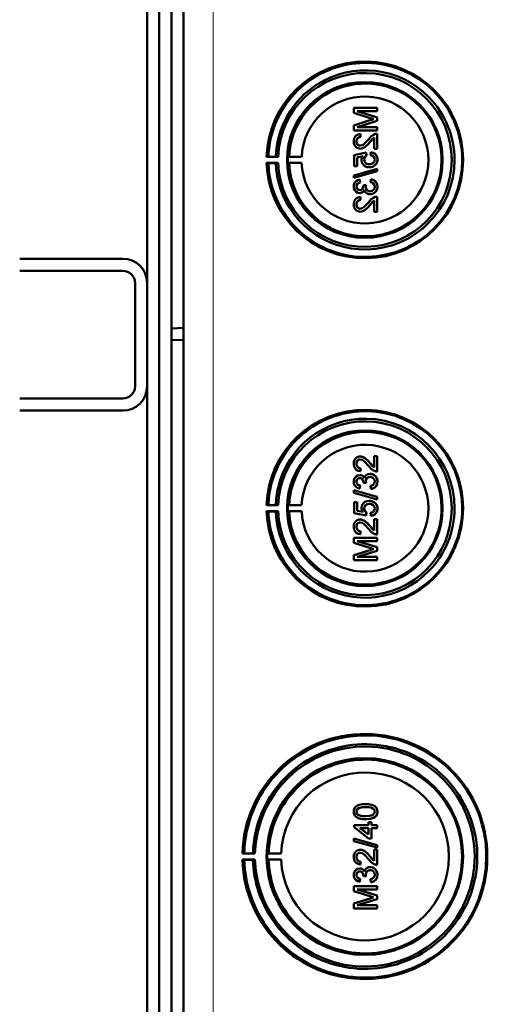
# Model space of a CAD drawing. Extents: x -1358 to 1757, y -1516 to 612.
# Tile 10 of 82: x 441 to 518, y -1279 to -1117. Entities that reach past the tile are written whole.
import ezdxf

# ---------------------------------------------------------------- set-up
doc = ezdxf.new("R2010")
doc.units = 0

msp = doc.modelspace()

# ---------------------------------------------------------------- linework, layer by layer
at = {"color": 7, "lineweight": 50}
for p, q in [((467.79, -1342.17), (467.79, -994.68)), ((465.79, -1021.74), (465.79, -1167.49)), ((461.79, -1160.02), (461.79, -1030.02)), ((463.79, -1291.61), (463.79, -1045.23)), ((499.67, -1131.18), (495.82, -1131.18)), ((495.82, -1132), (495.82, -1131.18)), ((499.67, -1131.18), (499.68, -1131.18)), ((499.67, -1131.18), (499.67, -1131.72)), ((499.68, -1131.18), (499.68, -1131.72)), ((495.82, -1132), (498.52, -1132.86)), ((499.67, -1132.75), (496.41, -1131.72)), ((496.41, -1131.72), (499.67, -1131.72)), ((499.68, -1132.75), (496.42, -1131.72)), ((499.67, -1131.72), (499.68, -1131.72)), ((499.67, -1132.75), (499.68, -1132.75)), ((499.67, -1132.75), (499.67, -1133.31)), ((499.68, -1132.75), (499.68, -1133.31)), ((498.48, -1133.22), (495.82, -1134.08)), ((495.82, -1134.89), (495.82, -1134.08)), ((496.41, -1134.34), (499.67, -1133.31)), ((499.67, -1134.34), (496.41, -1134.34)), ((496.42, -1134.34), (499.68, -1133.31)), ((499.67, -1133.31), (499.68, -1133.31)), ((499.67, -1134.34), (499.68, -1134.34)), ((499.67, -1134.34), (499.67, -1134.89)), ((499.68, -1134.34), (499.68, -1134.89)), ((495.82, -1134.89), (499.67, -1134.89)), ((496.91, -1135.48), (496.91, -1135.48)), ((496.96, -1135.97), (496.91, -1135.48)), ((496.96, -1135.97), (496.91, -1135.48)), ((496.96, -1135.97), (496.96, -1135.97)), ((498.47, -1136.83), (499.18, -1136.07)), ((499.18, -1137.95), (499.18, -1136.06)), ((499.67, -1134.89), (499.68, -1134.89)), ((499.67, -1135.43), (499.68, -1135.43)), ((499.67, -1135.43), (499.67, -1137.95)), ((499.68, -1135.43), (499.68, -1137.95)), ((496.26, -1136.7), (496.27, -1136.7)), ((496.88, -1137.9), (496.89, -1137.9)), ((498.46, -1136.83), (498.47, -1136.83)), ((499.18, -1137.95), (499.67, -1137.95)), ((499.67, -1137.95), (499.68, -1137.95)), ((481.77, -1139.2), (481.46, -1139.25)), ((481.46, -1139.25), (483.35, -1139.25)), ((482.97, -1139.22), (481.77, -1139.2)), ((483.35, -1139.25), (482.97, -1139.22)), ((485.17, -1139.22), (484.96, -1139.25)), ((484.96, -1139.25), (487.24, -1139.25)), ((487.24, -1139.25), (485.17, -1139.22)), ((497.84, -1138.54), (495.87, -1138.94)), ((495.87, -1140.76), (495.87, -1138.94)), ((496.36, -1139.34), (497.36, -1139.14)), ((496.36, -1139.34), (496.37, -1139.34)), ((496.36, -1139.34), (496.36, -1140.76)), ((496.37, -1139.34), (497.37, -1139.14)), ((496.37, -1139.34), (496.37, -1140.76)), ((497.84, -1138.54), (497.85, -1138.54)), ((497.89, -1139.03), (497.84, -1138.54)), ((497.9, -1139.03), (497.85, -1138.54)), ((497.89, -1139.03), (497.9, -1139.03)), ((498.63, -1138.49), (498.59, -1138.98)), ((498.63, -1138.49), (498.64, -1138.49)), ((481.77, -1140.3), (481.46, -1140.25)), ((481.46, -1140.25), (483.35, -1140.25)), ((482.97, -1140.28), (481.77, -1140.3)), ((483.35, -1140.25), (482.97, -1140.28)), ((485.17, -1140.28), (484.96, -1140.25)), ((484.96, -1140.25), (487.24, -1140.25)), ((487.24, -1140.25), (485.17, -1140.28)), ((499.67, -1141.21), (495.82, -1142.29)), ((495.87, -1140.76), (496.36, -1140.76)), ((496.36, -1140.76), (496.37, -1140.76)), ((497.55, -1139.69), (497.56, -1139.69)), ((498.35, -1140.96), (498.36, -1140.96)), ((499.25, -1140.67), (499.26, -1140.67)), ((499.67, -1141.21), (499.68, -1141.21)), ((499.67, -1141.21), (499.67, -1141.62)), ((499.68, -1141.21), (499.68, -1141.62)), ((499.72, -1139.69), (499.73, -1139.69)), ((495.82, -1142.7), (499.67, -1141.62)), ((495.82, -1142.7), (495.82, -1142.29)), ((495.82, -1142.7), (495.83, -1142.7)), ((495.83, -1142.7), (499.68, -1141.62)), ((499.67, -1141.62), (499.68, -1141.62)), ((496.26, -1144.13), (496.27, -1144.13)), ((496.81, -1142.99), (496.82, -1142.98)), ((496.86, -1143.48), (496.81, -1142.99)), ((496.86, -1143.48), (496.82, -1142.99)), ((496.86, -1143.48), (496.86, -1143.48)), ((497.84, -1143.87), (497.4, -1143.92)), ((497.4, -1143.92), (497.41, -1143.99)), ((497.79, -1144.19), (497.8, -1144.19)), ((497.84, -1143.87), (497.85, -1143.87)), ((498.63, -1142.94), (498.59, -1143.43)), ((498.63, -1142.94), (498.64, -1142.94)), ((499.72, -1144.13), (499.73, -1144.13)), ((496.8, -1145.21), (496.81, -1145.21)), ((496.91, -1145.85), (496.91, -1145.85)), ((496.96, -1146.34), (496.91, -1145.85)), ((496.96, -1146.34), (496.91, -1145.85)), ((498.51, -1145.41), (498.52, -1145.41)), ((499.67, -1145.8), (499.68, -1145.8)), ((499.67, -1145.8), (499.67, -1148.32)), ((499.68, -1145.8), (499.68, -1148.32)), ((496.26, -1147.07), (496.27, -1147.07)), ((496.96, -1146.34), (496.96, -1146.34)), ((498.46, -1147.2), (498.47, -1147.2)), ((498.47, -1147.2), (499.18, -1146.44)), ((499.18, -1148.32), (499.18, -1146.44)), ((496.88, -1148.27), (496.89, -1148.27)), ((499.18, -1148.32), (499.67, -1148.32)), ((499.67, -1148.32), (499.68, -1148.32)), ((440.79, -1156.02), (457.79, -1156.02)), ((440.79, -1158.02), (457.79, -1158.02)), ((459.79, -1177.02), (459.79, -1160.02)), ((461.79, -1177.02), (461.79, -1160.02)), ((465.79, -1167.49), (467.79, -1167.42)), ((465.79, -1167.49), (465.79, -1169.35)), ((465.79, -1169.35), (465.79, -1315.11)), ((465.79, -1169.35), (467.79, -1169.42)), ((461.79, -1307.02), (461.79, -1177.02)), ((457.79, -1179.02), (440.79, -1179.02)), ((457.79, -1181.02), (440.79, -1181.02)), ((496.26, -1189.77), (496.27, -1189.77)), ((496.88, -1188.58), (496.89, -1188.58)), ((498.46, -1189.64), (498.47, -1189.64)), ((498.47, -1189.64), (499.18, -1190.4)), ((499.18, -1188.53), (499.67, -1188.53)), ((499.18, -1190.41), (499.18, -1188.53)), ((499.67, -1188.53), (499.67, -1191.05)), ((499.67, -1188.53), (499.68, -1188.53)), ((499.68, -1188.53), (499.68, -1191.05)), ((496.96, -1190.5), (496.91, -1191)), ((496.96, -1190.5), (496.91, -1191)), ((496.91, -1191), (496.91, -1191)), ((496.96, -1190.5), (496.96, -1190.5)), ((498.51, -1191.44), (498.52, -1191.44)), ((499.67, -1191.05), (499.68, -1191.05)), ((496.26, -1192.72), (496.27, -1192.72)), ((496.8, -1191.64), (496.81, -1191.64)), ((497.4, -1192.93), (497.41, -1192.85)), ((497.84, -1192.98), (497.4, -1192.93)), ((497.79, -1192.66), (497.8, -1192.66)), ((497.84, -1192.98), (497.85, -1192.98)), ((499.72, -1192.71), (499.73, -1192.71)), ((495.82, -1194.14), (499.67, -1195.23)), ((495.82, -1194.55), (495.82, -1194.14)), ((495.82, -1194.14), (495.83, -1194.14)), ((499.67, -1195.64), (495.82, -1194.55)), ((495.83, -1194.14), (499.68, -1195.23)), ((496.86, -1193.37), (496.81, -1193.86)), ((496.81, -1193.86), (496.82, -1193.86)), ((496.86, -1193.37), (496.82, -1193.86)), ((496.86, -1193.37), (496.86, -1193.37)), ((498.63, -1193.91), (498.59, -1193.42)), ((498.63, -1193.91), (498.64, -1193.91)), ((495.87, -1196.08), (496.36, -1196.08)), ((495.87, -1197.91), (495.87, -1196.08)), ((496.36, -1196.08), (496.36, -1197.51)), ((496.36, -1196.08), (496.37, -1196.08)), ((496.37, -1196.08), (496.37, -1197.51)), ((498.35, -1195.89), (498.36, -1195.89)), ((499.25, -1196.18), (499.26, -1196.18)), ((499.67, -1195.23), (499.67, -1195.64)), ((499.67, -1195.23), (499.68, -1195.23)), ((499.67, -1195.64), (499.68, -1195.64)), ((499.68, -1195.23), (499.68, -1195.64)), ((481.77, -1196.55), (481.46, -1196.6)), ((481.46, -1196.6), (483.35, -1196.6)), ((481.77, -1197.64), (481.46, -1197.6)), ((481.46, -1197.6), (483.35, -1197.6)), ((482.97, -1196.57), (481.77, -1196.55)), ((482.97, -1197.62), (481.77, -1197.64)), ((483.35, -1196.6), (482.97, -1196.57)), ((483.35, -1197.6), (482.97, -1197.62)), ((485.17, -1196.56), (484.96, -1196.6)), ((484.96, -1196.6), (487.24, -1196.6)), ((485.17, -1197.63), (484.96, -1197.6)), ((484.96, -1197.6), (487.24, -1197.6)), ((487.24, -1196.6), (485.17, -1196.56)), ((487.24, -1197.6), (485.17, -1197.63)), ((497.84, -1198.31), (495.87, -1197.91)), ((496.36, -1197.51), (497.36, -1197.7)), ((496.36, -1197.51), (496.37, -1197.51)), ((496.37, -1197.51), (497.37, -1197.7)), ((497.55, -1197.15), (497.56, -1197.15)), ((497.89, -1197.81), (497.84, -1198.31)), ((497.9, -1197.81), (497.85, -1198.31)), ((497.89, -1197.81), (497.9, -1197.81)), ((498.63, -1198.36), (498.59, -1197.86)), ((499.72, -1197.16), (499.73, -1197.16)), ((496.88, -1198.95), (496.89, -1198.95)), ((497.84, -1198.31), (497.85, -1198.31)), ((498.63, -1198.36), (498.64, -1198.36)), ((499.18, -1200.78), (499.18, -1198.9)), ((499.18, -1198.9), (499.67, -1198.9)), ((499.67, -1198.9), (499.67, -1201.42)), ((499.67, -1198.9), (499.68, -1198.9)), ((499.68, -1198.9), (499.68, -1201.42)), ((496.26, -1200.14), (496.27, -1200.14)), ((496.96, -1200.87), (496.91, -1201.37)), ((496.96, -1200.87), (496.91, -1201.37)), ((496.96, -1200.87), (496.96, -1200.87)), ((498.46, -1200.02), (498.47, -1200.02)), ((498.47, -1200.02), (499.18, -1200.78)), ((495.82, -1201.96), (499.67, -1201.96)), ((495.82, -1202.77), (495.82, -1201.96)), ((498.48, -1203.62), (495.82, -1202.77)), ((496.41, -1202.5), (499.67, -1203.53)), ((499.67, -1202.5), (496.41, -1202.5)), ((496.42, -1202.5), (499.68, -1203.53)), ((496.91, -1201.37), (496.91, -1201.37)), ((499.67, -1201.42), (499.68, -1201.42)), ((499.67, -1201.96), (499.67, -1202.5)), ((499.67, -1201.96), (499.68, -1201.96)), ((499.67, -1202.5), (499.68, -1202.5)), ((499.68, -1201.96), (499.68, -1202.5)), ((495.82, -1204.85), (498.52, -1203.99)), ((499.67, -1204.1), (496.41, -1205.12)), ((499.68, -1204.1), (496.42, -1205.12)), ((499.67, -1203.53), (499.67, -1204.1)), ((499.67, -1203.53), (499.68, -1203.53)), ((499.67, -1204.1), (499.68, -1204.1)), ((499.68, -1203.53), (499.68, -1204.1)), ((495.82, -1205.66), (495.82, -1204.85)), ((499.67, -1205.66), (495.82, -1205.66)), ((496.41, -1205.12), (499.67, -1205.12)), ((499.67, -1205.12), (499.67, -1205.66)), ((499.67, -1205.12), (499.68, -1205.12)), ((499.67, -1205.66), (499.68, -1205.66)), ((499.68, -1205.12), (499.68, -1205.66)), ((497.77, -1245.82), (497.78, -1245.82)), ((496.26, -1247.06), (496.27, -1247.06)), ((496.53, -1247.57), (496.53, -1247.57)), ((499.35, -1247.92), (499.36, -1247.92)), ((499.72, -1247.06), (499.73, -1247.06)), ((495.87, -1249.28), (498.24, -1249.28)), ((495.87, -1249.63), (495.87, -1249.28)), ((498.24, -1251.45), (495.87, -1249.63)), ((496.85, -1249.77), (498.24, -1250.84)), ((498.24, -1249.77), (496.85, -1249.77)), ((496.86, -1249.77), (498.25, -1250.84)), ((497.77, -1248.29), (497.78, -1248.29)), ((498.24, -1248.79), (498.73, -1248.79)), ((498.24, -1249.28), (498.24, -1248.79)), ((498.24, -1250.84), (498.24, -1249.77)), ((498.73, -1248.79), (498.73, -1249.28)), ((498.73, -1248.79), (498.74, -1248.79)), ((498.73, -1249.28), (499.67, -1249.28)), ((498.73, -1249.77), (498.73, -1251.45)), ((499.67, -1249.77), (498.73, -1249.77)), ((498.74, -1248.79), (498.74, -1249.28)), ((498.74, -1249.77), (498.74, -1251.45)), ((499.67, -1249.28), (499.67, -1249.77)), ((499.67, -1249.28), (499.68, -1249.28)), ((499.67, -1249.77), (499.68, -1249.77)), ((499.68, -1249.28), (499.68, -1249.77)), ((495.82, -1251.49), (499.67, -1252.58)), ((495.82, -1251.9), (495.82, -1251.49)), ((495.82, -1251.49), (495.83, -1251.49)), ((495.83, -1251.49), (499.68, -1252.58)), ((498.73, -1251.45), (498.24, -1251.45)), ((498.73, -1251.45), (498.74, -1251.45)), ((499.67, -1252.98), (495.82, -1251.9)), ((499.67, -1252.58), (499.67, -1252.98)), ((499.67, -1252.58), (499.68, -1252.58)), ((499.67, -1252.98), (499.68, -1252.98)), ((499.68, -1252.58), (499.68, -1252.98)), ((477.79, -1253.89), (477.49, -1253.94)), ((477.49, -1253.94), (479.55, -1253.94)), ((479.21, -1253.92), (477.79, -1253.89)), ((479.55, -1253.94), (479.21, -1253.92)), ((481.79, -1253.91), (481.58, -1253.94)), ((481.58, -1253.94), (483.86, -1253.94)), ((483.86, -1253.94), (481.79, -1253.91)), ((496.26, -1254.53), (496.27, -1254.53)), ((496.88, -1253.33), (496.89, -1253.33)), ((498.46, -1254.4), (498.47, -1254.4)), ((498.47, -1254.4), (499.18, -1255.16)), ((499.18, -1255.16), (499.18, -1253.28)), ((499.18, -1253.28), (499.67, -1253.28)), ((499.67, -1253.28), (499.67, -1255.8)), ((499.67, -1253.28), (499.68, -1253.28)), ((499.68, -1253.28), (499.68, -1255.8)), ((477.49, -1254.94), (477.79, -1254.99)), ((479.55, -1254.94), (477.49, -1254.94)), ((477.79, -1254.99), (479.21, -1254.96)), ((479.21, -1254.96), (479.55, -1254.94)), ((481.79, -1254.97), (481.58, -1254.94)), ((481.58, -1254.94), (483.86, -1254.94)), ((483.86, -1254.94), (481.79, -1254.97)), ((496.95, -1255.26), (496.9, -1255.75)), ((496.9, -1255.75), (496.91, -1255.75)), ((496.96, -1255.26), (496.91, -1255.75)), ((496.95, -1255.26), (496.96, -1255.26)), ((498.51, -1256.19), (498.52, -1256.19)), ((499.67, -1255.8), (499.68, -1255.8)), ((496.26, -1257.47), (496.27, -1257.47)), ((496.8, -1256.39), (496.8, -1256.39)), ((497.4, -1257.68), (497.4, -1257.61)), ((497.84, -1257.73), (497.4, -1257.68)), ((497.79, -1257.41), (497.8, -1257.41)), ((497.84, -1257.73), (497.85, -1257.73)), ((499.72, -1257.47), (499.73, -1257.47)), ((495.82, -1259.31), (499.67, -1259.31)), ((495.82, -1260.12), (495.82, -1259.31)), ((496.86, -1258.12), (496.81, -1258.61)), ((496.85, -1258.12), (496.81, -1258.61)), ((496.81, -1258.61), (496.81, -1258.62)), ((496.85, -1258.12), (496.86, -1258.12)), ((498.63, -1258.66), (498.58, -1258.17)), ((498.63, -1258.66), (498.64, -1258.66)), ((499.67, -1259.31), (499.67, -1259.85)), ((499.67, -1259.31), (499.68, -1259.31)), ((499.68, -1259.31), (499.68, -1259.85)), ((498.47, -1260.97), (495.82, -1260.12)), ((496.41, -1259.85), (499.67, -1260.88)), ((499.67, -1259.85), (496.41, -1259.85)), ((496.42, -1259.85), (499.68, -1260.88)), ((499.67, -1259.85), (499.68, -1259.85)), ((499.67, -1260.88), (499.67, -1261.44)), ((499.67, -1260.88), (499.68, -1260.88)), ((499.68, -1260.88), (499.68, -1261.44)), ((495.82, -1262.19), (498.52, -1261.33)), ((495.82, -1263.01), (495.82, -1262.19)), ((499.67, -1261.44), (496.41, -1262.47)), ((496.41, -1262.47), (499.67, -1262.47)), ((499.68, -1261.44), (496.42, -1262.47)), ((499.67, -1261.44), (499.68, -1261.44)), ((499.67, -1262.47), (499.67, -1263.01)), ((499.67, -1262.47), (499.68, -1262.47)), ((499.68, -1262.47), (499.68, -1263.01)), ((499.67, -1263.01), (495.82, -1263.01)), ((499.67, -1263.01), (499.68, -1263.01))]:
    msp.add_line(p, q, dxfattribs=at)
at = {"color": 7, "lineweight": 18}
msp.add_line((472.66, -1342.17), (472.66, -994.68), dxfattribs=at)
at = {"color": 7, "lineweight": 50}
for points in [[(496.91, -1135.48), (496.55, -1135.55), (496.22, -1135.73), (496.09, -1135.86), (495.91, -1136.18), (495.83, -1136.54), (495.82, -1136.71)], [(496.26, -1136.7), (496.32, -1136.37), (496.45, -1136.18), (496.63, -1136.04), (496.85, -1135.98), (496.96, -1135.97)], [(496.27, -1136.7), (496.3, -1136.48), (496.36, -1136.31), (496.53, -1136.1), (496.77, -1135.99), (496.96, -1135.97)], [(498.23, -1136.37), (497.65, -1137.01), (497.51, -1137.13), (497.22, -1137.32), (496.89, -1137.4)], [(499.33, -1135.48), (499.07, -1135.6), (498.71, -1135.84), (498.23, -1136.37)], [(498.46, -1136.83), (498.87, -1136.35), (499.18, -1136.06)], [(495.82, -1136.71), (495.86, -1137.07), (495.99, -1137.4), (496.16, -1137.61), (496.37, -1137.77), (496.71, -1137.89), (496.88, -1137.9)], [(496.89, -1137.4), (496.68, -1137.37), (496.5, -1137.26), (496.36, -1137.1), (496.29, -1136.91), (496.26, -1136.7)], [(496.9, -1137.4), (496.69, -1137.37), (496.54, -1137.29), (496.41, -1137.16), (496.32, -1137.01), (496.27, -1136.7)], [(496.88, -1137.9), (497.08, -1137.88), (497.45, -1137.76), (497.78, -1137.54), (498.07, -1137.27), (498.46, -1136.83)], [(496.89, -1137.9), (497.18, -1137.86), (497.52, -1137.73), (497.78, -1137.55), (498.19, -1137.15), (498.47, -1136.83)], [(497.36, -1139.14), (497.2, -1139.4), (497.12, -1139.68), (497.1, -1139.83)], [(497.55, -1139.69), (497.6, -1139.39), (497.72, -1139.19), (497.89, -1139.03)], [(497.56, -1139.69), (497.57, -1139.54), (497.68, -1139.25), (497.9, -1139.03)], [(498.59, -1138.98), (498.8, -1139.03), (499, -1139.13), (499.08, -1139.2), (499.25, -1139.48), (499.28, -1139.69)], [(499.72, -1139.69), (499.71, -1139.51), (499.62, -1139.16), (499.54, -1139), (499.29, -1138.74), (498.98, -1138.57), (498.63, -1138.49)], [(499.73, -1139.69), (499.69, -1139.33), (499.53, -1138.99), (499.27, -1138.71), (499.04, -1138.58), (498.64, -1138.49)], [(497.1, -1139.83), (497.16, -1140.2), (497.35, -1140.53), (497.64, -1140.77), (497.99, -1140.92), (498.35, -1140.96)], [(498.38, -1140.47), (498.12, -1140.44), (498, -1140.41), (497.77, -1140.27), (497.69, -1140.18), (497.58, -1139.94), (497.55, -1139.69)], [(498.35, -1140.96), (498.64, -1140.94), (499.01, -1140.82), (499.25, -1140.67)], [(498.36, -1140.96), (498.56, -1140.95), (498.92, -1140.86), (499.26, -1140.67)], [(499.28, -1139.69), (499.24, -1139.96), (499.1, -1140.19), (499.01, -1140.28), (498.77, -1140.41), (498.51, -1140.46), (498.38, -1140.47)], [(499.25, -1140.67), (499.49, -1140.43), (499.61, -1140.23), (499.68, -1140.02), (499.72, -1139.69)], [(499.26, -1140.67), (499.43, -1140.52), (499.56, -1140.33), (499.66, -1140.13), (499.71, -1139.91), (499.73, -1139.69)], [(496.81, -1142.99), (496.49, -1143.08), (496.21, -1143.24), (495.99, -1143.49), (495.86, -1143.79), (495.82, -1144.11)], [(495.82, -1144.11), (495.86, -1144.44), (495.99, -1144.74), (496.2, -1144.99), (496.48, -1145.15), (496.8, -1145.21)], [(496.26, -1144.13), (496.29, -1143.94), (496.43, -1143.68), (496.58, -1143.57), (496.86, -1143.48)], [(496.82, -1144.71), (496.64, -1144.69), (496.48, -1144.6), (496.31, -1144.39), (496.26, -1144.13)], [(496.27, -1144.13), (496.3, -1143.94), (496.37, -1143.77), (496.49, -1143.63), (496.65, -1143.54), (496.86, -1143.48)], [(496.82, -1144.71), (496.65, -1144.69), (496.43, -1144.55), (496.3, -1144.34), (496.27, -1144.13)], [(497.41, -1143.99), (497.38, -1144.2), (497.26, -1144.49), (497.11, -1144.64), (497.02, -1144.68), (496.82, -1144.71)], [(498.51, -1144.91), (498.28, -1144.88), (498.08, -1144.78), (497.99, -1144.7), (497.86, -1144.52), (497.8, -1144.3), (497.79, -1144.19)], [(498.52, -1144.91), (498.29, -1144.88), (498.12, -1144.8), (497.92, -1144.61), (497.81, -1144.33), (497.8, -1144.19)], [(498.51, -1145.41), (498.71, -1145.39), (499.08, -1145.27), (499.39, -1145.03), (499.61, -1144.7), (499.71, -1144.32), (499.72, -1144.13)], [(499.28, -1144.15), (499.27, -1144.27), (499.2, -1144.51), (499.06, -1144.7), (498.86, -1144.84), (498.62, -1144.91), (498.51, -1144.91)], [(498.52, -1145.41), (498.91, -1145.35), (499.14, -1145.24), (499.35, -1145.08), (499.51, -1144.88), (499.68, -1144.52), (499.73, -1144.13)], [(498.59, -1143.43), (498.8, -1143.49), (499, -1143.59), (499.21, -1143.83), (499.28, -1144.15)], [(499.72, -1144.13), (499.68, -1143.78), (499.53, -1143.45), (499.29, -1143.19), (499.14, -1143.09), (498.8, -1142.96), (498.63, -1142.94)], [(499.73, -1144.13), (499.69, -1143.79), (499.6, -1143.56), (499.46, -1143.34), (499.19, -1143.11), (498.84, -1142.97), (498.64, -1142.94)], [(496.91, -1145.85), (496.55, -1145.93), (496.22, -1146.1), (496.09, -1146.23), (495.91, -1146.55), (495.83, -1146.91), (495.82, -1147.08)], [(496.8, -1145.21), (496.99, -1145.19), (497.18, -1145.11), (497.34, -1145), (497.52, -1144.77), (497.56, -1144.68)], [(496.81, -1145.21), (497, -1145.19), (497.18, -1145.12), (497.35, -1145), (497.47, -1144.85), (497.57, -1144.69)], [(497.56, -1144.68), (497.65, -1144.93), (497.8, -1145.14), (498.01, -1145.29), (498.26, -1145.38), (498.51, -1145.41)], [(499.33, -1145.85), (499.07, -1145.97), (498.71, -1146.21), (498.23, -1146.74)], [(495.82, -1147.08), (495.86, -1147.44), (495.99, -1147.77), (496.16, -1147.98), (496.37, -1148.14), (496.71, -1148.26), (496.88, -1148.27)], [(496.26, -1147.07), (496.32, -1146.74), (496.45, -1146.55), (496.63, -1146.41), (496.85, -1146.35), (496.96, -1146.34)], [(496.89, -1147.78), (496.68, -1147.74), (496.5, -1147.64), (496.36, -1147.47), (496.29, -1147.28), (496.26, -1147.07)], [(496.27, -1147.07), (496.3, -1146.85), (496.36, -1146.68), (496.53, -1146.48), (496.77, -1146.36), (496.96, -1146.34)], [(496.9, -1147.78), (496.69, -1147.74), (496.54, -1147.66), (496.41, -1147.53), (496.32, -1147.38), (496.27, -1147.07)], [(496.88, -1148.27), (497.08, -1148.25), (497.45, -1148.13), (497.78, -1147.91), (498.07, -1147.64), (498.46, -1147.2)], [(498.23, -1146.74), (497.65, -1147.38), (497.51, -1147.5), (497.22, -1147.69), (496.89, -1147.78)], [(496.89, -1148.27), (497.18, -1148.24), (497.52, -1148.1), (497.78, -1147.92), (498.19, -1147.52), (498.47, -1147.2)], [(498.46, -1147.2), (498.87, -1146.72), (499.18, -1146.44)], [(495.82, -1189.76), (495.86, -1189.41), (495.99, -1189.07), (496.16, -1188.86), (496.37, -1188.7), (496.71, -1188.59), (496.88, -1188.58)], [(496.91, -1191), (496.55, -1190.92), (496.22, -1190.75), (496.09, -1190.62), (495.91, -1190.3), (495.83, -1189.94), (495.82, -1189.76)], [(496.89, -1189.07), (496.68, -1189.1), (496.5, -1189.21), (496.36, -1189.37), (496.29, -1189.57), (496.26, -1189.77)], [(496.26, -1189.77), (496.32, -1190.11), (496.45, -1190.3), (496.63, -1190.43), (496.85, -1190.5), (496.96, -1190.5)], [(496.9, -1189.07), (496.69, -1189.1), (496.54, -1189.18), (496.41, -1189.32), (496.32, -1189.47), (496.27, -1189.77)], [(496.27, -1189.77), (496.3, -1189.99), (496.36, -1190.16), (496.53, -1190.37), (496.77, -1190.48), (496.96, -1190.5)], [(496.88, -1188.58), (497.08, -1188.59), (497.45, -1188.72), (497.78, -1188.94), (498.07, -1189.21), (498.46, -1189.64)], [(496.89, -1188.58), (497.18, -1188.61), (497.52, -1188.75), (497.78, -1188.93), (498.19, -1189.32), (498.47, -1189.64)], [(498.23, -1190.11), (497.65, -1189.46), (497.51, -1189.34), (497.22, -1189.15), (496.89, -1189.07)], [(498.46, -1189.64), (498.87, -1190.13), (499.18, -1190.41)], [(497.56, -1192.16), (497.65, -1191.92), (497.8, -1191.71), (498.01, -1191.55), (498.26, -1191.47), (498.51, -1191.44)], [(499.33, -1190.99), (499.07, -1190.88), (498.71, -1190.63), (498.23, -1190.11)], [(498.51, -1191.44), (498.71, -1191.45), (499.08, -1191.58), (499.39, -1191.82), (499.61, -1192.15), (499.71, -1192.52), (499.72, -1192.71)], [(498.52, -1191.44), (498.91, -1191.5), (499.14, -1191.61), (499.35, -1191.77), (499.51, -1191.96), (499.68, -1192.32), (499.73, -1192.71)], [(495.82, -1192.73), (495.86, -1192.41), (495.99, -1192.11), (496.2, -1191.86), (496.48, -1191.69), (496.8, -1191.64)], [(496.81, -1193.86), (496.49, -1193.77), (496.21, -1193.6), (495.99, -1193.36), (495.86, -1193.05), (495.82, -1192.73)], [(496.82, -1192.13), (496.64, -1192.16), (496.48, -1192.24), (496.31, -1192.46), (496.26, -1192.72)], [(496.26, -1192.72), (496.29, -1192.91), (496.43, -1193.16), (496.58, -1193.28), (496.86, -1193.37)], [(496.82, -1192.13), (496.65, -1192.16), (496.43, -1192.29), (496.3, -1192.5), (496.27, -1192.72)], [(496.27, -1192.72), (496.3, -1192.91), (496.37, -1193.08), (496.49, -1193.22), (496.65, -1193.31), (496.86, -1193.37)], [(496.8, -1191.64), (496.99, -1191.66), (497.18, -1191.73), (497.34, -1191.84), (497.52, -1192.08), (497.56, -1192.16)], [(496.81, -1191.64), (497, -1191.66), (497.18, -1191.73), (497.35, -1191.84), (497.47, -1191.99), (497.57, -1192.15)], [(497.41, -1192.85), (497.38, -1192.65), (497.26, -1192.36), (497.11, -1192.21), (497.02, -1192.16), (496.82, -1192.13)], [(498.51, -1191.93), (498.28, -1191.96), (498.08, -1192.07), (497.99, -1192.14), (497.86, -1192.33), (497.8, -1192.55), (497.79, -1192.66)], [(498.52, -1191.93), (498.29, -1191.97), (498.12, -1192.05), (497.92, -1192.24), (497.81, -1192.51), (497.8, -1192.66)], [(499.28, -1192.69), (499.27, -1192.57), (499.2, -1192.34), (499.06, -1192.14), (498.86, -1192.01), (498.62, -1191.94), (498.51, -1191.93)], [(498.59, -1193.42), (498.8, -1193.36), (499, -1193.26), (499.21, -1193.01), (499.28, -1192.69)], [(499.72, -1192.71), (499.68, -1193.07), (499.53, -1193.39), (499.29, -1193.66), (499.14, -1193.76), (498.8, -1193.88), (498.63, -1193.91)], [(499.73, -1192.71), (499.69, -1193.06), (499.6, -1193.29), (499.46, -1193.5), (499.19, -1193.73), (498.84, -1193.88), (498.64, -1193.91)], [(497.1, -1197.02), (497.16, -1196.65), (497.35, -1196.32), (497.64, -1196.07), (497.99, -1195.93), (498.35, -1195.89)], [(498.38, -1196.38), (498.12, -1196.41), (498, -1196.44), (497.77, -1196.57), (497.69, -1196.67), (497.58, -1196.9), (497.55, -1197.15)], [(498.39, -1196.38), (498.13, -1196.41), (497.87, -1196.51), (497.66, -1196.71), (497.59, -1196.9), (497.56, -1197.15)], [(498.35, -1195.89), (498.64, -1195.91), (499.01, -1196.03), (499.25, -1196.18)], [(498.36, -1195.89), (498.56, -1195.9), (498.92, -1195.99), (499.26, -1196.18)], [(499.28, -1197.16), (499.24, -1196.89), (499.1, -1196.66), (499.01, -1196.57), (498.77, -1196.44), (498.51, -1196.38), (498.38, -1196.38)], [(499.25, -1196.18), (499.49, -1196.42), (499.61, -1196.61), (499.68, -1196.82), (499.72, -1197.16)], [(499.26, -1196.18), (499.43, -1196.33), (499.56, -1196.51), (499.66, -1196.72), (499.71, -1196.94), (499.73, -1197.16)], [(497.36, -1197.7), (497.2, -1197.45), (497.12, -1197.16), (497.1, -1197.02)], [(497.55, -1197.15), (497.6, -1197.46), (497.72, -1197.66), (497.89, -1197.81)], [(497.56, -1197.15), (497.57, -1197.31), (497.68, -1197.6), (497.9, -1197.81)], [(498.59, -1197.86), (498.8, -1197.81), (499, -1197.72), (499.08, -1197.65), (499.25, -1197.37), (499.28, -1197.16)], [(499.72, -1197.16), (499.71, -1197.34), (499.62, -1197.68), (499.54, -1197.84), (499.29, -1198.11), (498.98, -1198.28), (498.63, -1198.36)], [(499.73, -1197.16), (499.69, -1197.51), (499.53, -1197.86), (499.27, -1198.13), (499.04, -1198.26), (498.64, -1198.36)], [(495.82, -1200.13), (495.86, -1199.78), (495.99, -1199.44), (496.16, -1199.23), (496.37, -1199.07), (496.71, -1198.96), (496.88, -1198.95)], [(496.89, -1199.44), (496.68, -1199.48), (496.5, -1199.58), (496.36, -1199.74), (496.29, -1199.94), (496.26, -1200.14)], [(496.9, -1199.44), (496.69, -1199.47), (496.54, -1199.55), (496.41, -1199.69), (496.32, -1199.84), (496.27, -1200.14)], [(496.88, -1198.95), (497.08, -1198.96), (497.45, -1199.09), (497.78, -1199.31), (498.07, -1199.58), (498.46, -1200.02)], [(496.89, -1198.95), (497.18, -1198.98), (497.52, -1199.12), (497.78, -1199.3), (498.19, -1199.7), (498.47, -1200.02)], [(498.23, -1200.48), (497.65, -1199.84), (497.51, -1199.72), (497.22, -1199.52), (496.89, -1199.44)], [(496.91, -1201.37), (496.55, -1201.29), (496.22, -1201.12), (496.09, -1200.99), (495.91, -1200.67), (495.83, -1200.31), (495.82, -1200.13)], [(496.26, -1200.14), (496.32, -1200.48), (496.45, -1200.67), (496.63, -1200.81), (496.85, -1200.87), (496.96, -1200.87)], [(496.27, -1200.14), (496.3, -1200.37), (496.36, -1200.54), (496.53, -1200.74), (496.77, -1200.85), (496.96, -1200.87)], [(499.33, -1201.37), (499.07, -1201.25), (498.71, -1201), (498.23, -1200.48)], [(498.46, -1200.02), (498.87, -1200.5), (499.18, -1200.78)], [(495.82, -1247.06), (495.84, -1246.8), (495.92, -1246.55), (496.07, -1246.32), (496.27, -1246.15), (496.42, -1246.06), (496.75, -1245.94), (497.26, -1245.84), (497.77, -1245.82)], [(497.77, -1246.32), (497.4, -1246.33), (497.08, -1246.36), (496.8, -1246.42), (496.67, -1246.46), (496.41, -1246.66), (496.28, -1246.92), (496.26, -1247.06)], [(497.78, -1246.32), (497.21, -1246.34), (496.84, -1246.41), (496.66, -1246.47), (496.5, -1246.57), (496.38, -1246.71), (496.28, -1246.97), (496.27, -1247.06)], [(497.77, -1245.82), (498.29, -1245.85), (498.81, -1245.94), (499.05, -1246.03), (499.28, -1246.16), (499.48, -1246.33), (499.62, -1246.56), (499.7, -1246.81), (499.72, -1247.06)], [(499.27, -1247.06), (499.25, -1246.88), (499.11, -1246.64), (498.86, -1246.46), (498.64, -1246.39), (498.33, -1246.34), (497.77, -1246.32)], [(497.78, -1245.82), (498.27, -1245.84), (498.45, -1245.86), (498.95, -1245.98), (499.3, -1246.16), (499.55, -1246.42), (499.69, -1246.75), (499.73, -1247.06)], [(497.77, -1248.29), (497.25, -1248.27), (496.73, -1248.17), (496.37, -1248.03), (496.26, -1247.96), (496.06, -1247.78), (495.92, -1247.56), (495.84, -1247.3), (495.82, -1247.06)], [(496.26, -1247.06), (496.27, -1247.18), (496.36, -1247.4), (496.53, -1247.57)], [(496.27, -1247.06), (496.29, -1247.24), (496.44, -1247.5), (496.53, -1247.57)], [(496.53, -1247.57), (496.93, -1247.73), (497.27, -1247.78), (497.78, -1247.8)], [(496.53, -1247.57), (496.87, -1247.71), (497.25, -1247.77), (497.77, -1247.8)], [(497.77, -1247.8), (498.43, -1247.76), (498.7, -1247.71), (498.83, -1247.67), (499.1, -1247.48), (499.25, -1247.25), (499.27, -1247.06)], [(499.35, -1247.92), (499.06, -1248.08), (498.59, -1248.22), (497.93, -1248.29), (497.77, -1248.29)], [(499.36, -1247.92), (498.93, -1248.14), (498.44, -1248.25), (497.78, -1248.29)], [(499.72, -1247.06), (499.66, -1247.44), (499.54, -1247.7), (499.35, -1247.92)], [(499.73, -1247.06), (499.67, -1247.44), (499.49, -1247.78), (499.36, -1247.92)], [(495.82, -1254.51), (495.86, -1254.16), (495.99, -1253.83), (496.16, -1253.62), (496.37, -1253.46), (496.71, -1253.34), (496.88, -1253.33)], [(496.9, -1255.75), (496.54, -1255.67), (496.22, -1255.5), (496.09, -1255.37), (495.9, -1255.05), (495.83, -1254.69), (495.82, -1254.51)], [(496.89, -1253.82), (496.68, -1253.86), (496.5, -1253.96), (496.36, -1254.13), (496.28, -1254.32), (496.26, -1254.53)], [(496.26, -1254.53), (496.32, -1254.86), (496.44, -1255.05), (496.63, -1255.19), (496.85, -1255.25), (496.95, -1255.26)], [(496.89, -1253.82), (496.69, -1253.86), (496.54, -1253.94), (496.41, -1254.07), (496.32, -1254.22), (496.27, -1254.53)], [(496.27, -1254.53), (496.29, -1254.75), (496.36, -1254.92), (496.53, -1255.12), (496.77, -1255.24), (496.96, -1255.26)], [(496.88, -1253.33), (497.08, -1253.35), (497.45, -1253.47), (497.78, -1253.69), (498.07, -1253.96), (498.46, -1254.4)], [(496.89, -1253.33), (497.18, -1253.36), (497.52, -1253.5), (497.78, -1253.68), (498.19, -1254.08), (498.47, -1254.4)], [(498.23, -1254.86), (497.64, -1254.22), (497.51, -1254.1), (497.22, -1253.91), (496.89, -1253.82)], [(498.46, -1254.4), (498.87, -1254.88), (499.18, -1255.16)], [(497.56, -1256.92), (497.65, -1256.67), (497.8, -1256.46), (498.01, -1256.31), (498.26, -1256.22), (498.51, -1256.19)], [(499.33, -1255.75), (499.06, -1255.63), (498.71, -1255.38), (498.23, -1254.86)], [(498.51, -1256.19), (498.71, -1256.21), (499.08, -1256.33), (499.39, -1256.57), (499.6, -1256.9), (499.71, -1257.28), (499.72, -1257.47)], [(498.52, -1256.19), (498.91, -1256.25), (499.14, -1256.36), (499.34, -1256.52), (499.51, -1256.72), (499.68, -1257.08), (499.73, -1257.47)], [(495.82, -1257.49), (495.86, -1257.16), (495.98, -1256.86), (496.2, -1256.61), (496.48, -1256.45), (496.8, -1256.39)], [(496.81, -1258.61), (496.49, -1258.52), (496.21, -1258.36), (495.99, -1258.11), (495.86, -1257.81), (495.82, -1257.49)], [(496.81, -1256.89), (496.64, -1256.91), (496.48, -1257), (496.31, -1257.21), (496.26, -1257.47)], [(496.26, -1257.47), (496.29, -1257.66), (496.43, -1257.92), (496.58, -1258.03), (496.85, -1258.12)], [(496.82, -1256.89), (496.65, -1256.91), (496.43, -1257.05), (496.3, -1257.26), (496.27, -1257.47)], [(496.27, -1257.47), (496.29, -1257.66), (496.37, -1257.83), (496.49, -1257.97), (496.65, -1258.06), (496.86, -1258.12)], [(496.8, -1256.39), (497, -1256.41), (497.18, -1256.48), (497.34, -1256.6), (497.47, -1256.75), (497.56, -1256.91)], [(496.8, -1256.39), (496.99, -1256.41), (497.18, -1256.49), (497.34, -1256.6), (497.52, -1256.83), (497.56, -1256.92)], [(497.4, -1257.61), (497.38, -1257.4), (497.26, -1257.11), (497.11, -1256.96), (497.02, -1256.92), (496.81, -1256.89)], [(498.51, -1256.69), (498.28, -1256.72), (498.08, -1256.82), (497.99, -1256.9), (497.86, -1257.08), (497.8, -1257.3), (497.79, -1257.41)], [(498.51, -1256.69), (498.28, -1256.72), (498.11, -1256.8), (497.92, -1256.99), (497.81, -1257.27), (497.8, -1257.41)], [(499.27, -1257.45), (499.27, -1257.33), (499.2, -1257.09), (499.06, -1256.9), (498.86, -1256.76), (498.62, -1256.69), (498.51, -1256.69)], [(498.58, -1258.17), (498.8, -1258.11), (498.99, -1258.01), (499.21, -1257.77), (499.27, -1257.45)], [(499.72, -1257.47), (499.67, -1257.82), (499.53, -1258.15), (499.29, -1258.41), (499.14, -1258.51), (498.8, -1258.64), (498.63, -1258.66)], [(499.73, -1257.47), (499.68, -1257.81), (499.6, -1258.04), (499.45, -1258.26), (499.18, -1258.49), (498.84, -1258.63), (498.64, -1258.66)]]:
    msp.add_lwpolyline(points, dxfattribs=at)
for centre, radius, start, end in [((497.72, -1139.74), 15.96, 83.4365, 122.3836), ((497.7, -1139.74), 14.73, 44.4655, 122.3234), ((497.72, -1139.74), 15.96, 44.4909, 83.4341), ((497.73, -1139.75), 15.97, 122.3846, 161.3177), ((497.7, -1139.75), 14.74, 122.3251, 177.9537), ((497.73, -1139.74), 12.56, 44.3738, 122.063), ((497.73, -1139.75), 12.57, 122.0669, 177.5759), ((497.67, -1139.75), 10.44, 359.978, 177.2781), ((497.69, -1139.75), 14.74, 359.9979, 44.4686), ((497.71, -1139.75), 15.97, 359.9981, 44.4905), ((497.72, -1139.75), 12.57, 359.9982, 44.376), ((507.09, -1159.97), 28.1, 106.5505, 107.8561), ((508.19, -1102.42), 31.94, 252.3749, 253.4362), ((499.64, -1136.4), 0.972, 88.2771, 108.7969), ((497.73, -1139.76), 12.57, 182.4081, 0.0212), ((497.69, -1139.75), 14.74, 271.0873, 0.0105), ((497.72, -1139.75), 15.97, 271.0418, 0.0107), ((497.73, -1139.75), 15.97, 193.1532, 232.0836), ((497.7, -1139.75), 14.74, 193.2314, 271.0695), ((499.03, -1144.23), 1.24, 162.9877, 177.9725), ((499.04, -1144.23), 1.24, 162.9669, 178.0009), ((499.64, -1146.77), 0.972, 88.2771, 108.7969), ((497.72, -1139.76), 15.96, 232.0841, 271.0298), ((457.79, -1160.02), 4, 0, 90), ((457.79, -1160.02), 2, 0, 90), ((457.79, -1177.02), 2, 270, 0), ((457.79, -1177.02), 4, 270, 360), ((497.72, -1197.09), 15.96, 88.9702, 127.9159), ((497.72, -1197.09), 15.97, 359.9893, 88.9582), ((497.7, -1197.09), 14.74, 88.9305, 166.7686), ((497.69, -1197.09), 14.74, 359.9895, 88.9127), ((497.73, -1197.09), 15.97, 127.9164, 166.8468), ((497.73, -1197.09), 12.57, 359.9788, 177.5919), ((499.64, -1190.07), 0.972, 251.2031, 271.7229), ((499.03, -1192.61), 1.24, 182.0275, 197.0123), ((499.04, -1192.61), 1.24, 181.9991, 197.0331), ((497.7, -1197.1), 14.74, 182.0463, 237.6749), ((497.73, -1197.1), 12.57, 182.4241, 237.9331), ((497.67, -1197.1), 10.44, 182.7219, 0.022), ((497.72, -1197.1), 12.57, 315.624, 0.0018), ((497.69, -1197.1), 14.74, 315.5314, 0.0021), ((497.71, -1197.1), 15.97, 315.5095, 0.0019), ((497.73, -1197.1), 15.97, 198.6823, 237.6154), ((499.64, -1200.45), 0.972, 251.2031, 271.7229), ((507.09, -1176.88), 28.1, 252.1439, 253.4495), ((508.19, -1234.42), 31.94, 106.5638, 107.6251), ((497.73, -1197.1), 12.56, 237.937, 315.6262), ((497.7, -1197.1), 14.73, 237.6766, 315.5345), ((497.72, -1197.1), 15.96, 276.5659, 315.5091), ((497.72, -1197.11), 15.96, 237.6164, 276.5635), ((497.72, -1254.43), 19.93, 50.1361, 128.2004), ((497.69, -1254.43), 18.48, 89.1424, 128.1635), ((497.69, -1254.43), 18.48, 50.1161, 89.1447), ((497.73, -1254.43), 15.94, 88.9947, 127.951), ((497.72, -1254.44), 15.95, 359.9892, 88.9827), ((497.73, -1254.44), 19.95, 128.2036, 167.2203), ((497.7, -1254.44), 18.49, 128.1643, 167.1689), ((497.71, -1254.44), 19.95, 11.1205, 50.1356), ((497.68, -1254.44), 18.49, 11.116, 50.1205), ((497.73, -1254.44), 15.95, 127.9515, 166.8926), ((497.67, -1254.45), 13.82, 182.051, 0.0219), ((497.72, -1254.44), 19.94, 276.3924, 0.0094), ((497.72, -1254.44), 15.95, 315.4977, 0.0019), ((497.68, -1254.44), 18.49, 315.426, 0.0019), ((499.64, -1254.83), 0.972, 251.2031, 271.7229), ((499.03, -1257.37), 1.24, 182.0275, 197.0123), ((499.03, -1257.37), 1.24, 181.9991, 197.0331), ((497.73, -1254.44), 15.95, 198.6388, 237.5823), ((497.73, -1254.44), 19.94, 198.3281, 237.347), ((497.7, -1254.44), 18.49, 198.3768, 237.3843), ((507.09, -1234.22), 28.1, 252.1439, 253.4495), ((508.19, -1291.77), 31.94, 106.5638, 107.6251), ((497.73, -1254.45), 15.94, 276.5435, 315.4973), ((497.69, -1254.45), 18.48, 276.4067, 315.4286), ((497.73, -1254.45), 15.94, 237.5832, 276.5411), ((497.69, -1254.46), 18.48, 237.382, 276.4107), ((497.72, -1254.45), 19.93, 237.3481, 276.3815)]:
    msp.add_arc(centre, radius, start, end, dxfattribs=at)
for centre, major_axis, start_param, end_param in [((497.65, -1139.75), (0, 16.2), 1.60166, 7.823118), ((497.65, -1139.75), (0, 14.31), 1.605732, 7.819046), ((497.65, -1139.75), (0, 12.82), 4.712389, 10.995574), ((497.72, -1139.75), (0, -15.97), 4.386193, 4.678151), ((497.68, -1139.75), (0, -12.74), 4.673119, 4.751659), ((497.72, -1139.75), (0, -15.97), 4.746627, 4.942058), ((497.69, -1139.75), (0, -14.73), 4.748214, 4.943713), ((497.67, -1139.75), (0, -10.45), 4.760263, 7.853982), ((497.65, -1197.1), (0, 16.2), 1.60166, 7.823118), ((497.65, -1197.1), (0, 14.31), 1.605732, 7.819046), ((497.65, -1197.1), (0, 12.82), 1.570796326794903, 7.85398163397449), ((497.67, -1197.1), (0, 10.45), 4.712389, 7.806108), ((497.72, -1197.1), (0, 15.97), 1.341127, 1.536558), ((497.69, -1197.1), (0, 14.73), 1.339472, 1.534971), ((497.72, -1197.1), (0, 15.97), 1.605034, 1.896993), ((497.68, -1197.1), (0, 12.74), 1.531526, 1.610067), ((497.65, -1254.44), (0, 20.18), 1.595577, 7.829201), ((497.65, -1254.44), (0, 18.12), 1.598396, 7.826382), ((497.65, -1254.44), (0, 16.2), 1.570796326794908, 7.853981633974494), ((497.67, -1254.44), (0, 13.83), 4.712389, 7.817815), ((497.72, -1254.44), (0, 19.95), 1.347646, 1.543386), ((497.68, -1254.44), (0, 18.48), 1.346623, 1.542431), ((497.73, -1254.44), (0, 15.95), 1.341927, 1.537397), ((497.68, -1254.44), (0, 18.5), 4.712389, 4.9064), ((497.72, -1254.44), (0, 19.94), 4.712389, 4.906582), ((497.68, -1254.44), (0, 16.12), 1.539765, 1.601828), ((497.72, -1254.44), (0, 19.95), 1.598207, 1.890813), ((497.68, -1254.44), (0, 18.48), 1.599161, 1.891848), ((497.73, -1254.44), (0, 15.95), 1.604196, 1.896234)]:
    msp.add_ellipse(centre, major_axis=major_axis, ratio=0.999657, start_param=start_param, end_param=end_param, dxfattribs=at)

doc.saveas('drawing.dxf')
